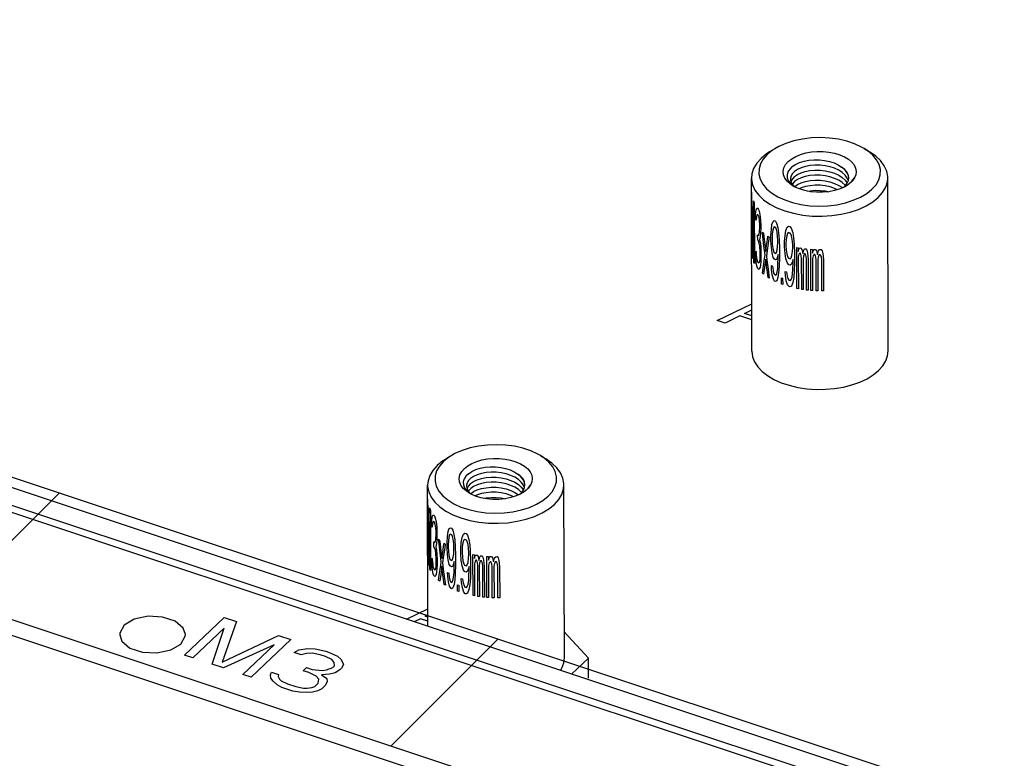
# Model space of a CAD drawing. Extents: x 0 to 1189, y 0 to 841.
# Tile 25 of 256: x 591 to 606, y 147 to 158. Entities that reach past the tile are written whole.
import ezdxf

# ---------------------------------------------------------------- set-up
doc = ezdxf.new("R2010")
doc.units = 0
doc.header["$LTSCALE"] = 65.395
doc.layers.get('0').update_dxf_attribs({"linetype": 'CONTINUOUS'})
for name, color, linetype in [('02___PRT_ALL_AXES', 7, 'CONTINUOUS'), ('03___PRT_ALL_CURVES', 7, 'CONTINUOUS'), ('03__ASM_ALL_CURVES', 7, 'CONTINUOUS')]:
    doc.layers.add(name, color=color, linetype=linetype)

msp = doc.modelspace()

# ---------------------------------------------------------------- linework, layer by layer
at = {"color": 3, "linetype": 'Continuous'}
for p, q in [((615.683, 142.777), (528.909, 171.647)), ((528.516, 171.425), (615.29, 142.555)), ((528.609, 171.493), (615.382, 142.623)), ((526.953, 170.176), (613.727, 141.306))]:
    msp.add_line(p, q, dxfattribs=at)
at = {"color": 7, "linetype": 'Continuous'}
for p, q in [((602.189, 155.756), (602.114, 155.696)), ((602.224, 155.779), (602.147, 155.732)), ((602.224, 155.779), (602.189, 155.756)), ((603.507, 155.782), (603.584, 155.735)), ((601.892, 152.868), (601.886, 155.357)), ((602.444, 155.28), (602.485, 155.244)), ((602.446, 155.342), (602.448, 155.322)), ((603.282, 155.324), (603.286, 155.36)), ((603.852, 152.872), (603.846, 155.361)), ((601.887, 155.154), (601.887, 155.148)), ((602.482, 155.244), (602.447, 155.268)), ((602.481, 155.258), (602.512, 155.229)), ((602.504, 155.232), (602.482, 155.244)), ((602.485, 155.244), (602.501, 155.234)), ((602.514, 155.227), (602.504, 155.232)), ((602.512, 155.229), (602.514, 155.227)), ((602.575, 155.2), (602.514, 155.227)), ((603.208, 155.223), (603.235, 155.246)), ((603.252, 155.246), (603.228, 155.233)), ((603.273, 155.261), (603.283, 155.268)), ((601.927, 154.998), (601.929, 154.13)), ((603.114, 154.974), (603.236, 155)), ((601.946, 154.838), (601.954, 154.9)), ((601.954, 154.9), (601.962, 154.925)), ((601.962, 154.925), (601.977, 154.925)), ((601.977, 154.925), (601.981, 154.919)), ((601.998, 154.882), (602.007, 154.835)), ((601.92, 154.15), (601.918, 154.833)), ((601.944, 154.767), (601.946, 154.838)), ((601.954, 154.752), (601.944, 154.767)), ((601.958, 154.802), (601.954, 154.752)), ((601.964, 154.83), (601.958, 154.802)), ((601.975, 154.835), (601.964, 154.83)), ((601.984, 154.824), (601.975, 154.835)), ((601.995, 154.793), (601.984, 154.824)), ((602.003, 154.748), (601.995, 154.793)), ((602.008, 154.687), (602.003, 154.748)), ((602.007, 154.835), (602.017, 154.751)), ((602.017, 154.751), (602.02, 154.675)), ((602.181, 154.688), (602.197, 154.735)), ((602.197, 154.735), (602.214, 154.745)), ((602.214, 154.745), (602.231, 154.736)), ((602.231, 154.736), (602.248, 154.71)), ((601.998, 154.55), (602.003, 154.582)), ((602.003, 154.582), (602.008, 154.651)), ((602.008, 154.651), (602.008, 154.687)), ((602.02, 154.638), (602.018, 154.567)), ((602.02, 154.675), (602.02, 154.638)), ((602.043, 154.58), (602.059, 154.566)), ((602.166, 154.531), (602.172, 154.619)), ((602.172, 154.619), (602.181, 154.688)), ((602.191, 154.609), (602.185, 154.557)), ((602.201, 154.641), (602.191, 154.609)), ((602.211, 154.654), (602.201, 154.641)), ((602.234, 154.642), (602.211, 154.654)), ((602.244, 154.619), (602.234, 154.642)), ((602.255, 154.578), (602.244, 154.619)), ((602.248, 154.71), (602.265, 154.647)), ((602.262, 154.519), (602.255, 154.578)), ((602.265, 154.647), (602.276, 154.568)), ((602.37, 154.533), (602.381, 154.603)), ((602.381, 154.603), (602.4, 154.653)), ((602.4, 154.653), (602.42, 154.665)), ((602.416, 154.574), (602.405, 154.559)), ((602.444, 154.566), (602.416, 154.574)), ((602.42, 154.665), (602.439, 154.66)), ((602.439, 154.66), (602.459, 154.636)), ((602.459, 154.636), (602.48, 154.576)), ((602.48, 154.576), (602.492, 154.499)), ((601.975, 154.539), (601.984, 154.529)), ((601.976, 154.465), (601.975, 154.539)), ((601.985, 154.455), (601.976, 154.465)), ((601.984, 154.529), (601.998, 154.55)), ((601.999, 154.42), (601.985, 154.455)), ((602.013, 154.516), (602.003, 154.471)), ((602.003, 154.471), (602.015, 154.421)), ((602.018, 154.567), (602.013, 154.516)), ((602.123, 154.52), (602.141, 154.509)), ((602.166, 154.457), (602.166, 154.531)), ((602.172, 154.361), (602.166, 154.457)), ((602.185, 154.557), (602.182, 154.503)), ((602.182, 154.503), (602.182, 154.466)), ((602.182, 154.466), (602.185, 154.409)), ((602.265, 154.462), (602.262, 154.519)), ((602.265, 154.425), (602.265, 154.462)), ((602.276, 154.568), (602.283, 154.473)), ((602.283, 154.473), (602.287, 154.342)), ((602.363, 154.443), (602.37, 154.533)), ((602.363, 154.369), (602.363, 154.443)), ((602.386, 154.473), (602.382, 154.418)), ((602.393, 154.526), (602.386, 154.473)), ((602.405, 154.559), (602.393, 154.526)), ((602.456, 154.545), (602.444, 154.566)), ((602.468, 154.505), (602.456, 154.545)), ((602.476, 154.447), (602.468, 154.505)), ((602.48, 154.391), (602.476, 154.447)), ((602.492, 154.499), (602.5, 154.405)), ((601.943, 154.308), (601.953, 154.293)), ((601.945, 154.25), (601.943, 154.308)), ((601.953, 154.293), (601.955, 154.253)), ((602.006, 154.376), (601.999, 154.42)), ((602.011, 154.297), (602.006, 154.376)), ((602.011, 154.223), (602.011, 154.297)), ((602.015, 154.421), (602.021, 154.361)), ((602.021, 154.361), (602.023, 154.285)), ((602.082, 154.253), (602.066, 154.385)), ((602.078, 154.408), (602.091, 154.302)), ((602.091, 154.302), (602.103, 154.389)), ((602.116, 154.347), (602.1, 154.241)), ((602.182, 154.281), (602.172, 154.361)), ((602.185, 154.409), (602.192, 154.35)), ((602.192, 154.35), (602.202, 154.308)), ((602.202, 154.308), (602.211, 154.284)), ((602.245, 154.287), (602.255, 154.319)), ((602.255, 154.319), (602.262, 154.371)), ((602.262, 154.371), (602.265, 154.425)), ((602.287, 154.342), (602.287, 154.213)), ((602.371, 154.274), (602.363, 154.369)), ((602.382, 154.418), (602.382, 154.381)), ((602.382, 154.381), (602.386, 154.325)), ((602.386, 154.325), (602.394, 154.267)), ((602.468, 154.246), (602.476, 154.3)), ((602.476, 154.3), (602.48, 154.354)), ((602.48, 154.354), (602.48, 154.391)), ((602.5, 154.405), (602.505, 154.275)), ((602.538, 154.36), (602.559, 154.356)), ((602.539, 153.769), (602.538, 154.36)), ((602.559, 154.356), (602.559, 154.3)), ((602.559, 154.3), (602.567, 154.336)), ((602.567, 154.336), (602.58, 154.352)), ((602.58, 154.352), (602.598, 154.349)), ((602.598, 154.349), (602.611, 154.329)), ((602.611, 154.329), (602.624, 154.271)), ((602.624, 154.271), (602.637, 154.325)), ((602.637, 154.325), (602.651, 154.342)), ((602.651, 154.342), (602.669, 154.339)), ((602.669, 154.339), (602.682, 154.319)), ((602.682, 154.319), (602.692, 154.282)), ((602.738, 154.333), (602.762, 154.331)), ((602.739, 153.742), (602.738, 154.333)), ((602.762, 154.331), (602.762, 154.276)), ((602.762, 154.276), (602.771, 154.312)), ((602.771, 154.312), (602.786, 154.33)), ((602.786, 154.33), (602.805, 154.329)), ((602.805, 154.329), (602.82, 154.31)), ((602.82, 154.31), (602.835, 154.255)), ((602.835, 154.255), (602.85, 154.31)), ((602.85, 154.31), (602.865, 154.328)), ((602.865, 154.328), (602.886, 154.328)), ((602.886, 154.328), (602.901, 154.31)), ((602.901, 154.31), (602.912, 154.273)), ((601.949, 154.188), (601.945, 154.25)), ((601.955, 154.143), (601.949, 154.188)), ((601.955, 154.253), (601.959, 154.211)), ((601.959, 154.211), (601.963, 154.187)), ((601.963, 154.187), (601.974, 154.154)), ((601.974, 154.154), (601.987, 154.138)), ((601.999, 154.143), (602.004, 154.157)), ((602.004, 154.157), (602.009, 154.189)), ((602.009, 154.189), (602.011, 154.223)), ((602.021, 154.158), (602.016, 154.107)), ((602.023, 154.211), (602.021, 154.158)), ((602.023, 154.285), (602.023, 154.211)), ((602.091, 154.192), (602.079, 154.104)), ((602.198, 154.217), (602.182, 154.281)), ((602.215, 154.19), (602.198, 154.217)), ((602.211, 154.284), (602.235, 154.273)), ((602.232, 154.182), (602.215, 154.19)), ((602.249, 154.193), (602.232, 154.182)), ((602.235, 154.273), (602.245, 154.287)), ((602.269, 154.257), (602.249, 154.193)), ((602.266, 154.111), (602.269, 154.22)), ((602.269, 154.22), (602.269, 154.257)), ((602.287, 154.213), (602.284, 154.085)), ((602.382, 154.197), (602.371, 154.274)), ((602.402, 154.135), (602.382, 154.197)), ((602.394, 154.267), (602.405, 154.227)), ((602.405, 154.227), (602.417, 154.205)), ((602.417, 154.205), (602.444, 154.197)), ((602.444, 154.197), (602.456, 154.212)), ((602.456, 154.212), (602.468, 154.246)), ((602.485, 154.187), (602.46, 154.119)), ((602.481, 154.04), (602.485, 154.15)), ((602.485, 154.15), (602.485, 154.187)), ((602.505, 154.275), (602.505, 154.145)), ((602.568, 154.262), (602.559, 154.227)), ((602.559, 154.227), (602.56, 153.765)), ((602.58, 154.278), (602.568, 154.262)), ((602.589, 154.277), (602.58, 154.278)), ((602.598, 154.257), (602.589, 154.277)), ((602.602, 154.238), (602.598, 154.257)), ((602.607, 154.2), (602.602, 154.238)), ((602.608, 153.757), (602.607, 154.2)), ((602.633, 154.233), (602.629, 154.197)), ((602.629, 154.197), (602.63, 153.753)), ((602.637, 154.251), (602.633, 154.233)), ((602.646, 154.268), (602.637, 154.251)), ((602.66, 154.267), (602.646, 154.268)), ((602.669, 154.247), (602.66, 154.267)), ((602.673, 154.228), (602.669, 154.247)), ((602.678, 154.191), (602.673, 154.228)), ((602.679, 153.747), (602.678, 154.191)), ((602.692, 154.282), (602.701, 154.188)), ((602.701, 154.188), (602.702, 153.745)), ((602.772, 154.238), (602.762, 154.202)), ((602.762, 154.202), (602.763, 153.74)), ((602.786, 154.256), (602.772, 154.238)), ((602.796, 154.256), (602.786, 154.256)), ((602.806, 154.237), (602.796, 154.256)), ((602.81, 154.218), (602.806, 154.237)), ((602.815, 154.181), (602.81, 154.218)), ((602.816, 153.738), (602.815, 154.181)), ((602.845, 154.218), (602.84, 154.181)), ((602.84, 154.181), (602.841, 153.737)), ((602.85, 154.236), (602.845, 154.218)), ((602.86, 154.254), (602.85, 154.236)), ((602.876, 154.254), (602.86, 154.254)), ((602.886, 154.236), (602.876, 154.254)), ((602.891, 154.218), (602.886, 154.236)), ((602.896, 154.181), (602.891, 154.218)), ((602.897, 153.737), (602.896, 154.181)), ((602.912, 154.273), (602.922, 154.181)), ((602.922, 154.181), (602.923, 153.738)), ((601.964, 154.094), (601.955, 154.143)), ((601.972, 154.064), (601.964, 154.094)), ((601.987, 154.138), (601.999, 154.143)), ((601.999, 154.051), (601.99, 154.043)), ((602.009, 154.078), (601.999, 154.051)), ((602.016, 154.107), (602.009, 154.078)), ((602.045, 153.989), (602.059, 154.093)), ((602.079, 154.104), (602.061, 153.975)), ((602.124, 153.929), (602.11, 154.034)), ((602.125, 154.047), (602.142, 153.917)), ((602.173, 154.102), (602.189, 154.093)), ((602.176, 154.045), (602.173, 154.102)), ((602.186, 153.966), (602.176, 154.045)), ((602.189, 154.093), (602.196, 154.034)), ((602.196, 154.034), (602.205, 153.992)), ((602.256, 154.005), (602.263, 154.057)), ((602.263, 154.057), (602.266, 154.111)), ((602.284, 154.085), (602.277, 153.996)), ((602.371, 154.016), (602.39, 154.01)), ((602.375, 153.959), (602.371, 154.016)), ((602.39, 154.01), (602.398, 153.952)), ((602.421, 154.111), (602.402, 154.135)), ((602.441, 154.106), (602.421, 154.111)), ((602.46, 154.119), (602.441, 154.106)), ((602.477, 153.986), (602.481, 154.04)), ((602.501, 154.017), (602.493, 153.926)), ((602.505, 154.145), (602.501, 154.017)), ((602.061, 153.975), (602.045, 153.989)), ((602.142, 153.917), (602.124, 153.929)), ((602.202, 153.902), (602.186, 153.966)), ((602.219, 153.875), (602.202, 153.902)), ((602.205, 153.992), (602.215, 153.969)), ((602.215, 153.969), (602.236, 153.959)), ((602.232, 153.868), (602.219, 153.875)), ((602.249, 153.879), (602.232, 153.868)), ((602.236, 153.959), (602.246, 153.973)), ((602.246, 153.973), (602.256, 154.005)), ((602.267, 153.926), (602.249, 153.879)), ((602.277, 153.996), (602.267, 153.926)), ((602.316, 153.925), (602.334, 153.918)), ((602.316, 153.832), (602.316, 153.925)), ((602.334, 153.918), (602.335, 153.825)), ((602.387, 153.881), (602.375, 153.959)), ((602.406, 153.82), (602.387, 153.881)), ((602.398, 153.952), (602.41, 153.911)), ((602.41, 153.911), (602.421, 153.889)), ((602.421, 153.889), (602.445, 153.883)), ((602.445, 153.883), (602.457, 153.898)), ((602.457, 153.898), (602.469, 153.932)), ((602.469, 153.932), (602.477, 153.986)), ((602.493, 153.926), (602.481, 153.855)), ((602.335, 153.825), (602.316, 153.832)), ((602.426, 153.796), (602.406, 153.82)), ((602.441, 153.792), (602.426, 153.796)), ((602.461, 153.805), (602.441, 153.792)), ((602.481, 153.855), (602.461, 153.805)), ((602.56, 153.765), (602.539, 153.769)), ((602.63, 153.753), (602.608, 153.757)), ((602.702, 153.745), (602.679, 153.747)), ((602.763, 153.74), (602.739, 153.742)), ((602.841, 153.737), (602.816, 153.738)), ((602.923, 153.738), (602.897, 153.737)), ((597.533, 151.344), (597.458, 151.283)), ((597.568, 151.366), (597.491, 151.319)), ((597.568, 151.366), (597.533, 151.344)), ((598.851, 151.369), (598.928, 151.323)), ((597.235, 148.915), (597.23, 150.944)), ((597.79, 150.929), (597.792, 150.91)), ((598.625, 150.911), (598.63, 150.947)), ((599.196, 148.459), (599.19, 150.948)), ((597.788, 150.868), (597.829, 150.831)), ((597.826, 150.831), (597.79, 150.855)), ((597.825, 150.845), (597.855, 150.816)), ((597.848, 150.819), (597.826, 150.831)), ((597.829, 150.831), (597.845, 150.821)), ((597.858, 150.814), (597.848, 150.819)), ((597.855, 150.816), (597.858, 150.814)), ((597.919, 150.787), (597.858, 150.814)), ((598.552, 150.811), (598.579, 150.833)), ((598.595, 150.833), (598.572, 150.82)), ((598.617, 150.848), (598.627, 150.855)), ((597.231, 150.742), (597.231, 150.735)), ((597.271, 150.585), (597.273, 149.717)), ((597.29, 150.425), (597.297, 150.487)), ((597.297, 150.487), (597.306, 150.513)), ((597.306, 150.513), (597.321, 150.512)), ((597.321, 150.512), (597.325, 150.506)), ((597.341, 150.47), (597.351, 150.422)), ((598.457, 150.561), (598.58, 150.588)), ((597.264, 149.737), (597.262, 150.42)), ((597.288, 150.354), (597.29, 150.425)), ((597.298, 150.339), (597.288, 150.354)), ((597.302, 150.389), (597.298, 150.339)), ((597.308, 150.417), (597.302, 150.389)), ((597.319, 150.422), (597.308, 150.417)), ((597.328, 150.411), (597.319, 150.422)), ((597.339, 150.38), (597.328, 150.411)), ((597.347, 150.335), (597.339, 150.38)), ((597.351, 150.275), (597.347, 150.335)), ((597.351, 150.422), (597.361, 150.339)), ((597.361, 150.339), (597.364, 150.262)), ((597.541, 150.322), (597.558, 150.332)), ((597.558, 150.332), (597.574, 150.324)), ((597.347, 150.169), (597.352, 150.238)), ((597.352, 150.238), (597.351, 150.275)), ((597.364, 150.225), (597.362, 150.154)), ((597.364, 150.262), (597.364, 150.225)), ((597.51, 150.118), (597.516, 150.207)), ((597.516, 150.207), (597.525, 150.275)), ((597.525, 150.275), (597.541, 150.322)), ((597.535, 150.196), (597.529, 150.144)), ((597.545, 150.228), (597.535, 150.196)), ((597.555, 150.241), (597.545, 150.228)), ((597.578, 150.23), (597.555, 150.241)), ((597.574, 150.324), (597.591, 150.297)), ((597.588, 150.206), (597.578, 150.23)), ((597.599, 150.165), (597.588, 150.206)), ((597.591, 150.297), (597.609, 150.234)), ((597.609, 150.234), (597.62, 150.156)), ((597.714, 150.12), (597.725, 150.19)), ((597.725, 150.19), (597.744, 150.24)), ((597.744, 150.24), (597.764, 150.253)), ((597.764, 150.253), (597.783, 150.247)), ((597.783, 150.247), (597.803, 150.223)), ((597.803, 150.223), (597.824, 150.163)), ((597.319, 150.127), (597.328, 150.116)), ((597.319, 150.053), (597.319, 150.127)), ((597.328, 150.042), (597.319, 150.053)), ((597.328, 150.116), (597.342, 150.137)), ((597.342, 150.137), (597.347, 150.169)), ((597.357, 150.103), (597.347, 150.058)), ((597.347, 150.058), (597.359, 150.009)), ((597.362, 150.154), (597.357, 150.103)), ((597.387, 150.167), (597.403, 150.154)), ((597.466, 150.107), (597.485, 150.096)), ((597.51, 150.044), (597.51, 150.118)), ((597.516, 149.948), (597.51, 150.044)), ((597.529, 150.144), (597.526, 150.09)), ((597.526, 150.09), (597.526, 150.053)), ((597.526, 150.053), (597.529, 149.996)), ((597.606, 150.106), (597.599, 150.165)), ((597.609, 150.049), (597.606, 150.106)), ((597.609, 150.012), (597.609, 150.049)), ((597.62, 150.156), (597.627, 150.06)), ((597.627, 150.06), (597.631, 149.93)), ((597.707, 150.03), (597.714, 150.12)), ((597.729, 150.06), (597.726, 150.006)), ((597.737, 150.113), (597.729, 150.06)), ((597.748, 150.146), (597.737, 150.113)), ((597.76, 150.161), (597.748, 150.146)), ((597.788, 150.154), (597.76, 150.161)), ((597.799, 150.132), (597.788, 150.154)), ((597.812, 150.092), (597.799, 150.132)), ((597.82, 150.035), (597.812, 150.092)), ((597.824, 150.163), (597.836, 150.086)), ((597.836, 150.086), (597.844, 149.992)), ((597.342, 150.008), (597.328, 150.042)), ((597.35, 149.963), (597.342, 150.008)), ((597.355, 149.884), (597.35, 149.963)), ((597.359, 150.009), (597.365, 149.948)), ((597.365, 149.948), (597.367, 149.872)), ((597.426, 149.84), (597.41, 149.972)), ((597.422, 149.996), (597.435, 149.89)), ((597.435, 149.89), (597.447, 149.976)), ((597.46, 149.934), (597.443, 149.828)), ((597.526, 149.869), (597.516, 149.948)), ((597.529, 149.996), (597.536, 149.937)), ((597.536, 149.937), (597.545, 149.895)), ((597.589, 149.874), (597.599, 149.906)), ((597.599, 149.906), (597.606, 149.958)), ((597.606, 149.958), (597.609, 150.012)), ((597.631, 149.93), (597.631, 149.8)), ((597.707, 149.956), (597.707, 150.03)), ((597.715, 149.862), (597.707, 149.956)), ((597.726, 150.006), (597.726, 149.969)), ((597.726, 149.969), (597.73, 149.912)), ((597.73, 149.912), (597.738, 149.854)), ((597.824, 149.978), (597.82, 150.035)), ((597.82, 149.887), (597.824, 149.941)), ((597.824, 149.941), (597.824, 149.978)), ((597.844, 149.992), (597.849, 149.862)), ((597.882, 149.947), (597.903, 149.943)), ((597.883, 149.356), (597.882, 149.947)), ((597.903, 149.943), (597.903, 149.888)), ((597.903, 149.888), (597.911, 149.923)), ((597.911, 149.923), (597.924, 149.939)), ((597.924, 149.939), (597.942, 149.936)), ((597.942, 149.936), (597.955, 149.916)), ((597.955, 149.916), (597.968, 149.859)), ((597.968, 149.859), (597.981, 149.912)), ((597.981, 149.912), (597.995, 149.929)), ((597.995, 149.929), (598.013, 149.927)), ((598.013, 149.927), (598.026, 149.907)), ((598.026, 149.907), (598.036, 149.869)), ((598.082, 149.92), (598.106, 149.919)), ((598.083, 149.329), (598.082, 149.92)), ((598.106, 149.919), (598.106, 149.863)), ((598.115, 149.9), (598.13, 149.917)), ((598.13, 149.917), (598.149, 149.917)), ((598.149, 149.917), (598.164, 149.898)), ((598.194, 149.897), (598.209, 149.915)), ((598.209, 149.915), (598.23, 149.916)), ((598.23, 149.916), (598.245, 149.897)), ((597.287, 149.895), (597.297, 149.88)), ((597.289, 149.837), (597.287, 149.895)), ((597.293, 149.776), (597.289, 149.837)), ((597.299, 149.73), (597.293, 149.776)), ((597.297, 149.88), (597.299, 149.841)), ((597.299, 149.841), (597.303, 149.798)), ((597.303, 149.798), (597.307, 149.774)), ((597.307, 149.774), (597.318, 149.741)), ((597.348, 149.744), (597.353, 149.776)), ((597.353, 149.776), (597.355, 149.81)), ((597.355, 149.81), (597.355, 149.884)), ((597.367, 149.798), (597.365, 149.745)), ((597.367, 149.872), (597.367, 149.798)), ((597.443, 149.828), (597.46, 149.699)), ((597.542, 149.805), (597.526, 149.869)), ((597.559, 149.778), (597.542, 149.805)), ((597.545, 149.895), (597.555, 149.872)), ((597.555, 149.872), (597.579, 149.86)), ((597.576, 149.769), (597.559, 149.778)), ((597.593, 149.78), (597.576, 149.769)), ((597.579, 149.86), (597.589, 149.874)), ((597.613, 149.845), (597.593, 149.78)), ((597.61, 149.698), (597.613, 149.808)), ((597.613, 149.808), (597.613, 149.845)), ((597.631, 149.8), (597.628, 149.672)), ((597.726, 149.784), (597.715, 149.862)), ((597.746, 149.723), (597.726, 149.784)), ((597.738, 149.854), (597.749, 149.814)), ((597.749, 149.814), (597.761, 149.792)), ((597.761, 149.792), (597.788, 149.784)), ((597.788, 149.784), (597.8, 149.8)), ((597.8, 149.8), (597.812, 149.833)), ((597.828, 149.774), (597.804, 149.706)), ((597.812, 149.833), (597.82, 149.887)), ((597.829, 149.737), (597.828, 149.774)), ((597.849, 149.862), (597.849, 149.732)), ((597.912, 149.849), (597.903, 149.814)), ((597.903, 149.814), (597.904, 149.352)), ((597.924, 149.865), (597.912, 149.849)), ((597.933, 149.864), (597.924, 149.865)), ((597.942, 149.844), (597.933, 149.864)), ((597.946, 149.825), (597.942, 149.844)), ((597.951, 149.787), (597.946, 149.825)), ((597.952, 149.344), (597.951, 149.787)), ((597.977, 149.82), (597.973, 149.784)), ((597.973, 149.784), (597.974, 149.341)), ((597.981, 149.838), (597.977, 149.82)), ((597.99, 149.855), (597.981, 149.838)), ((598.004, 149.854), (597.99, 149.855)), ((598.013, 149.834), (598.004, 149.854)), ((598.017, 149.815), (598.013, 149.834)), ((598.022, 149.778), (598.017, 149.815)), ((598.023, 149.334), (598.022, 149.778)), ((598.036, 149.869), (598.045, 149.775)), ((598.045, 149.775), (598.046, 149.332)), ((598.106, 149.863), (598.115, 149.9)), ((598.115, 149.826), (598.106, 149.789)), ((598.106, 149.789), (598.107, 149.327)), ((598.13, 149.843), (598.115, 149.826)), ((598.14, 149.843), (598.13, 149.843)), ((598.149, 149.824), (598.14, 149.843)), ((598.154, 149.806), (598.149, 149.824)), ((598.159, 149.768), (598.154, 149.806)), ((598.16, 149.325), (598.159, 149.768)), ((598.164, 149.898), (598.179, 149.842)), ((598.179, 149.842), (598.194, 149.897)), ((598.189, 149.805), (598.184, 149.768)), ((598.184, 149.768), (598.185, 149.325)), ((598.194, 149.823), (598.189, 149.805)), ((598.204, 149.842), (598.194, 149.823)), ((598.219, 149.842), (598.204, 149.842)), ((598.23, 149.823), (598.219, 149.842)), ((598.235, 149.805), (598.23, 149.823)), ((598.24, 149.768), (598.235, 149.805)), ((598.241, 149.325), (598.24, 149.768)), ((598.245, 149.897), (598.256, 149.861)), ((598.256, 149.861), (598.266, 149.769)), ((598.266, 149.769), (598.267, 149.325)), ((597.307, 149.681), (597.299, 149.73)), ((597.316, 149.652), (597.307, 149.681)), ((597.318, 149.741), (597.331, 149.725)), ((597.331, 149.725), (597.343, 149.731)), ((597.343, 149.638), (597.334, 149.63)), ((597.343, 149.731), (597.348, 149.744)), ((597.353, 149.665), (597.343, 149.638)), ((597.36, 149.695), (597.353, 149.665)), ((597.365, 149.745), (597.36, 149.695)), ((597.389, 149.576), (597.403, 149.68)), ((597.468, 149.516), (597.454, 149.622)), ((597.517, 149.689), (597.533, 149.68)), ((597.52, 149.632), (597.517, 149.689)), ((597.53, 149.553), (597.52, 149.632)), ((597.533, 149.68), (597.539, 149.622)), ((597.539, 149.622), (597.549, 149.579)), ((597.6, 149.592), (597.607, 149.644)), ((597.607, 149.644), (597.61, 149.698)), ((597.628, 149.672), (597.621, 149.583)), ((597.765, 149.698), (597.746, 149.723)), ((597.785, 149.693), (597.765, 149.698)), ((597.804, 149.706), (597.785, 149.693)), ((597.821, 149.573), (597.825, 149.627)), ((597.825, 149.627), (597.829, 149.737)), ((597.849, 149.732), (597.845, 149.604)), ((597.405, 149.562), (597.389, 149.576)), ((597.486, 149.505), (597.468, 149.516)), ((597.546, 149.489), (597.53, 149.553)), ((597.563, 149.462), (597.546, 149.489)), ((597.549, 149.579), (597.559, 149.556)), ((597.559, 149.556), (597.579, 149.546)), ((597.579, 149.546), (597.59, 149.56)), ((597.59, 149.56), (597.6, 149.592)), ((597.61, 149.514), (597.593, 149.466)), ((597.621, 149.583), (597.61, 149.514)), ((597.66, 149.512), (597.678, 149.505)), ((597.66, 149.419), (597.66, 149.512)), ((597.678, 149.505), (597.679, 149.413)), ((597.715, 149.603), (597.734, 149.597)), ((597.719, 149.546), (597.715, 149.603)), ((597.731, 149.469), (597.719, 149.546)), ((597.734, 149.597), (597.742, 149.539)), ((597.742, 149.539), (597.754, 149.499)), ((597.754, 149.499), (597.765, 149.477)), ((597.789, 149.47), (597.801, 149.486)), ((597.801, 149.486), (597.813, 149.519)), ((597.813, 149.519), (597.821, 149.573)), ((597.837, 149.514), (597.825, 149.443)), ((597.845, 149.604), (597.837, 149.514)), ((597.576, 149.455), (597.563, 149.462)), ((597.593, 149.466), (597.576, 149.455)), ((597.679, 149.413), (597.66, 149.419)), ((597.75, 149.407), (597.731, 149.469)), ((597.77, 149.383), (597.75, 149.407)), ((597.765, 149.477), (597.789, 149.47)), ((597.785, 149.379), (597.77, 149.383)), ((597.805, 149.392), (597.785, 149.379)), ((597.825, 149.443), (597.805, 149.392)), ((597.904, 149.352), (597.883, 149.356)), ((597.974, 149.341), (597.952, 149.344)), ((598.046, 149.332), (598.023, 149.334)), ((598.107, 149.327), (598.083, 149.329)), ((598.185, 149.325), (598.16, 149.325)), ((598.267, 149.325), (598.241, 149.325)), ((599.543, 148.457), (599.195, 148.836)), ((599.301, 148.227), (599.543, 148.457)), ((599.544, 148.167), (599.543, 148.457))]:
    msp.add_line(p, q, dxfattribs=at)
for points in [[(603.507, 155.782), (603.469, 155.803), (603.368, 155.85), (603.256, 155.887), (603.135, 155.915), (603.008, 155.932), (602.877, 155.938), (602.747, 155.933), (602.619, 155.917), (602.497, 155.891), (602.382, 155.855), (602.279, 155.81), (602.224, 155.779)], [(602.147, 155.732), (602.104, 155.704), (602.024, 155.639)], [(602.415, 155.596), (602.464, 155.635), (602.523, 155.669), (602.592, 155.697), (602.668, 155.719), (602.748, 155.733), (602.832, 155.74), (602.917, 155.74), (603, 155.731), (603.08, 155.716), (603.155, 155.693), (603.222, 155.664), (603.279, 155.629), (603.326, 155.589), (603.361, 155.546), (603.383, 155.5), (603.391, 155.452), (603.386, 155.405), (603.367, 155.358)], [(603.629, 155.688), (603.557, 155.749), (603.507, 155.782)], [(603.846, 155.361), (603.846, 155.38), (603.831, 155.458), (603.796, 155.534), (603.743, 155.607), (603.672, 155.674), (603.584, 155.735)], [(602.024, 155.639), (601.961, 155.569), (601.917, 155.494), (601.892, 155.417), (601.886, 155.357)], [(602.114, 155.696), (602.056, 155.63), (602.016, 155.56), (601.995, 155.488), (601.993, 155.414), (602.011, 155.341), (602.048, 155.271), (602.103, 155.204), (602.175, 155.143), (602.263, 155.089), (602.364, 155.042)], [(602.447, 155.268), (602.4, 155.31), (602.366, 155.356), (602.346, 155.404), (602.341, 155.454), (602.352, 155.503), (602.376, 155.551), (602.415, 155.596)], [(602.473, 155.521), (602.521, 155.553), (602.578, 155.579), (602.643, 155.599), (602.713, 155.613), (602.787, 155.62), (602.862, 155.619), (602.937, 155.611), (603.007, 155.596), (603.073, 155.575), (603.132, 155.548), (603.182, 155.515)], [(603.618, 155.196), (603.677, 155.262), (603.717, 155.332), (603.738, 155.404), (603.74, 155.478), (603.722, 155.551), (603.685, 155.621), (603.629, 155.688)], [(602.473, 155.521), (602.436, 155.485), (602.411, 155.445), (602.399, 155.404), (602.4, 155.362), (602.415, 155.32), (602.444, 155.28)], [(602.505, 155.45), (602.476, 155.421), (602.457, 155.389), (602.447, 155.355), (602.446, 155.342)], [(603.279, 155.318), (603.263, 155.356), (603.233, 155.398), (603.192, 155.436), (603.142, 155.469), (603.082, 155.497), (603.016, 155.519), (602.946, 155.534), (602.873, 155.542), (602.799, 155.543), (602.728, 155.537), (602.662, 155.524), (602.601, 155.505), (602.548, 155.48), (602.505, 155.45)], [(602.506, 155.378), (602.548, 155.407), (602.6, 155.432), (602.66, 155.451), (602.726, 155.464), (602.798, 155.471), (602.872, 155.47), (602.945, 155.462), (603.015, 155.447), (603.081, 155.425), (603.14, 155.397), (603.191, 155.364), (603.233, 155.326), (603.263, 155.284), (603.264, 155.283)], [(603.285, 155.351), (603.279, 155.393), (603.258, 155.437), (603.226, 155.478), (603.182, 155.515)], [(603.286, 155.36), (603.286, 155.365), (603.278, 155.406), (603.258, 155.445), (603.225, 155.482), (603.182, 155.515)], [(601.886, 155.357), (601.887, 155.338), (601.902, 155.26), (601.936, 155.184), (601.99, 155.111), (602.061, 155.044), (602.149, 154.983), (602.251, 154.929), (602.366, 154.885)], [(602.448, 155.322), (602.459, 155.29), (602.481, 155.258)], [(602.506, 155.378), (602.474, 155.344), (602.454, 155.309), (602.453, 155.307)], [(602.506, 155.306), (602.474, 155.272), (602.473, 155.27)], [(603.237, 155.248), (603.233, 155.254), (603.191, 155.292), (603.14, 155.325), (603.081, 155.353), (603.015, 155.374), (602.945, 155.389), (602.872, 155.397), (602.798, 155.398), (602.727, 155.392), (602.66, 155.379), (602.6, 155.36), (602.548, 155.335), (602.506, 155.306)], [(602.506, 155.233), (602.549, 155.263), (602.602, 155.288), (602.662, 155.307), (602.729, 155.32), (602.8, 155.326), (602.873, 155.325), (602.945, 155.317), (603.015, 155.302), (603.082, 155.28), (603.142, 155.252), (603.193, 155.219), (603.194, 155.217)], [(603.235, 155.246), (603.264, 155.284), (603.282, 155.324)], [(603.367, 155.358), (603.329, 155.31), (603.28, 155.266), (603.251, 155.247)], [(603.367, 155.358), (603.334, 155.312), (603.287, 155.27), (603.252, 155.246)], [(603.283, 155.268), (603.331, 155.311), (603.367, 155.358)], [(603.709, 155.079), (603.772, 155.149), (603.816, 155.224), (603.841, 155.301), (603.846, 155.361)], [(601.887, 155.148), (601.888, 154.99), (601.889, 154.827), (601.891, 154.659), (601.894, 154.486), (601.897, 154.307)], [(603.121, 155.189), (603.082, 155.208), (603.016, 155.23), (602.946, 155.245), (602.873, 155.253), (602.8, 155.254), (602.729, 155.247), (602.663, 155.235), (602.602, 155.215), (602.572, 155.201)], [(602.736, 155.16), (602.652, 155.176), (602.575, 155.2)], [(602.693, 155.168), (602.729, 155.175), (602.8, 155.181), (602.872, 155.18), (602.945, 155.172), (603, 155.161)], [(603.082, 155.177), (602.998, 155.16), (602.911, 155.152), (602.823, 155.152), (602.736, 155.16)], [(603.228, 155.233), (603.159, 155.201), (603.082, 155.177)], [(603.236, 155), (603.35, 155.037), (603.453, 155.082), (603.543, 155.135), (603.618, 155.196)], [(601.897, 154.307), (601.899, 154.444), (601.902, 154.585), (601.906, 154.729), (601.909, 154.877), (601.913, 155.028)], [(601.913, 155.028), (601.915, 155.024), (601.917, 155.019), (601.92, 155.013), (601.922, 155.009), (601.924, 155.004), (601.927, 154.998)], [(602.364, 155.042), (602.477, 155.005), (602.598, 154.977), (602.725, 154.96), (602.855, 154.954), (602.986, 154.959), (603.114, 154.974)], [(603.175, 154.836), (603.304, 154.867), (603.425, 154.907), (603.534, 154.956), (603.629, 155.014), (603.709, 155.079)], [(601.894, 154.231), (601.892, 154.371), (601.89, 154.507), (601.889, 154.639), (601.888, 154.768), (601.887, 154.893)], [(601.981, 154.919), (601.984, 154.912), (601.988, 154.904), (601.991, 154.897), (601.994, 154.89), (601.998, 154.882)], [(602.366, 154.885), (602.491, 154.85), (602.623, 154.825), (602.761, 154.811), (602.901, 154.808), (603.04, 154.817), (603.175, 154.836)], [(601.918, 154.833), (601.914, 154.701), (601.91, 154.571), (601.907, 154.444), (601.904, 154.321), (601.901, 154.199)], [(602.066, 154.385), (602.051, 154.515), (602.043, 154.58)], [(602.059, 154.566), (602.066, 154.514), (602.078, 154.408)], [(602.103, 154.389), (602.116, 154.476), (602.123, 154.52)], [(602.141, 154.509), (602.132, 154.454), (602.116, 154.347)], [(601.901, 154.199), (601.9, 154.203), (601.899, 154.209), (601.897, 154.215), (601.896, 154.22), (601.895, 154.224), (601.894, 154.231)], [(601.929, 154.13), (601.928, 154.132), (601.926, 154.135), (601.925, 154.139), (601.923, 154.143), (601.922, 154.145), (601.92, 154.15)], [(602.059, 154.093), (602.074, 154.2), (602.082, 154.253)], [(602.11, 154.034), (602.097, 154.139), (602.091, 154.192)], [(602.1, 154.241), (602.108, 154.176), (602.125, 154.047)], [(601.99, 154.043), (601.987, 154.046), (601.984, 154.05), (601.981, 154.053), (601.978, 154.057), (601.975, 154.06), (601.972, 154.064)], [(601.892, 152.868), (601.902, 152.788), (601.931, 152.715), (601.977, 152.644), (602.04, 152.578), (602.118, 152.517), (602.21, 152.463), (602.315, 152.416), (602.43, 152.378)], [(603.714, 152.59), (603.775, 152.657), (603.818, 152.728), (603.844, 152.802), (603.852, 152.872)], [(603.209, 152.353), (603.331, 152.384), (603.445, 152.424), (603.548, 152.472)], [(603.548, 152.472), (603.638, 152.528), (603.714, 152.59)], [(602.43, 152.378), (602.553, 152.348), (602.682, 152.329), (602.815, 152.32), (602.949, 152.321), (603.081, 152.332), (603.209, 152.353)], [(598.851, 151.369), (598.813, 151.39), (598.712, 151.437), (598.6, 151.474), (598.479, 151.502), (598.351, 151.519), (598.221, 151.525), (598.091, 151.52), (597.963, 151.505), (597.84, 151.479), (597.726, 151.442), (597.623, 151.397), (597.568, 151.366)], [(597.491, 151.319), (597.448, 151.291), (597.368, 151.227)], [(597.759, 151.183), (597.808, 151.222), (597.867, 151.256), (597.936, 151.284), (598.011, 151.306), (598.092, 151.321), (598.176, 151.328), (598.261, 151.327), (598.344, 151.319), (598.424, 151.303), (598.499, 151.28), (598.565, 151.251), (598.623, 151.216), (598.67, 151.176), (598.705, 151.133), (598.727, 151.087), (598.735, 151.04), (598.73, 150.992), (598.711, 150.945)], [(598.973, 151.275), (598.901, 151.336), (598.851, 151.369)], [(599.19, 150.948), (599.19, 150.967), (599.175, 151.045), (599.14, 151.121), (599.087, 151.194), (599.016, 151.261), (598.928, 151.323)], [(597.368, 151.227), (597.305, 151.156), (597.261, 151.082), (597.236, 151.004), (597.23, 150.944)], [(597.458, 151.283), (597.4, 151.217), (597.36, 151.147), (597.338, 151.075), (597.337, 151.001), (597.355, 150.928), (597.392, 150.858), (597.447, 150.791), (597.519, 150.73), (597.607, 150.676), (597.708, 150.629)], [(597.79, 150.855), (597.743, 150.897), (597.71, 150.943), (597.69, 150.992), (597.685, 151.041), (597.695, 151.091), (597.72, 151.138), (597.759, 151.183)], [(597.817, 151.108), (597.864, 151.14), (597.922, 151.166), (597.987, 151.187), (598.056, 151.2), (598.13, 151.207), (598.206, 151.206), (598.281, 151.198), (598.351, 151.184), (598.417, 151.162), (598.476, 151.135), (598.526, 151.103)], [(598.962, 150.783), (599.021, 150.849), (599.061, 150.919), (599.082, 150.991), (599.083, 151.065), (599.066, 151.138), (599.029, 151.208), (598.973, 151.275)], [(597.817, 151.108), (597.779, 151.072), (597.754, 151.033), (597.742, 150.991), (597.744, 150.949), (597.759, 150.907), (597.788, 150.868)], [(597.849, 151.037), (597.82, 151.008), (597.801, 150.976), (597.791, 150.943), (597.79, 150.929)], [(598.623, 150.905), (598.607, 150.943), (598.577, 150.985), (598.536, 151.023), (598.485, 151.056), (598.426, 151.084), (598.36, 151.106), (598.29, 151.121), (598.217, 151.129), (598.143, 151.13), (598.072, 151.124), (598.006, 151.111), (597.945, 151.092), (597.892, 151.067), (597.849, 151.037)], [(597.849, 150.965), (597.892, 150.994), (597.944, 151.019), (598.004, 151.038), (598.07, 151.051), (598.142, 151.058), (598.216, 151.057), (598.289, 151.049), (598.359, 151.034), (598.425, 151.012), (598.484, 150.984), (598.535, 150.951), (598.577, 150.913), (598.607, 150.871), (598.608, 150.87)], [(598.629, 150.938), (598.623, 150.98), (598.602, 151.024), (598.57, 151.065), (598.526, 151.103)], [(598.63, 150.947), (598.63, 150.952), (598.622, 150.993), (598.602, 151.033), (598.569, 151.069), (598.526, 151.103)], [(597.23, 150.944), (597.231, 150.926), (597.246, 150.847), (597.28, 150.771), (597.334, 150.699), (597.405, 150.631), (597.493, 150.57), (597.595, 150.517), (597.71, 150.472)], [(597.792, 150.91), (597.803, 150.877), (597.825, 150.845)], [(597.849, 150.965), (597.817, 150.932), (597.798, 150.896), (597.797, 150.894)], [(597.85, 150.893), (597.818, 150.86), (597.816, 150.857)], [(598.581, 150.836), (598.577, 150.841), (598.535, 150.879), (598.484, 150.912), (598.425, 150.94), (598.359, 150.962), (598.289, 150.977), (598.216, 150.985), (598.142, 150.985), (598.071, 150.979), (598.004, 150.966), (597.944, 150.947), (597.892, 150.922), (597.85, 150.893)], [(597.85, 150.82), (597.892, 150.85), (597.945, 150.875), (598.006, 150.894), (598.073, 150.907), (598.144, 150.913), (598.217, 150.912), (598.289, 150.904), (598.359, 150.889), (598.426, 150.867), (598.486, 150.839), (598.536, 150.806), (598.538, 150.804)], [(598.579, 150.833), (598.608, 150.871), (598.625, 150.911)], [(598.711, 150.945), (598.678, 150.899), (598.631, 150.857), (598.595, 150.833)], [(598.711, 150.945), (598.673, 150.897), (598.624, 150.854), (598.595, 150.834)], [(598.627, 150.855), (598.675, 150.898), (598.711, 150.945)], [(599.053, 150.666), (599.115, 150.736), (599.16, 150.811), (599.185, 150.888), (599.19, 150.948)], [(598.465, 150.777), (598.426, 150.795), (598.36, 150.817), (598.289, 150.832), (598.217, 150.84), (598.144, 150.841), (598.073, 150.835), (598.007, 150.822), (597.946, 150.802), (597.916, 150.788)], [(598.08, 150.747), (597.996, 150.763), (597.919, 150.787)], [(598.037, 150.755), (598.073, 150.762), (598.144, 150.768), (598.216, 150.768), (598.289, 150.76), (598.344, 150.748)], [(598.426, 150.764), (598.342, 150.748), (598.255, 150.739), (598.167, 150.739), (598.08, 150.747)], [(598.572, 150.82), (598.503, 150.789), (598.426, 150.764)], [(598.58, 150.588), (598.694, 150.624), (598.797, 150.669), (598.887, 150.722), (598.962, 150.783)], [(597.231, 150.735), (597.232, 150.577), (597.233, 150.414), (597.235, 150.246), (597.238, 150.073), (597.241, 149.895)], [(597.241, 149.895), (597.243, 150.031), (597.246, 150.172), (597.249, 150.316), (597.253, 150.464), (597.257, 150.615)], [(597.257, 150.615), (597.259, 150.612), (597.261, 150.606), (597.264, 150.6), (597.266, 150.597), (597.268, 150.591), (597.271, 150.585)], [(597.708, 150.629), (597.821, 150.592), (597.942, 150.564), (598.069, 150.547), (598.199, 150.541), (598.33, 150.546), (598.457, 150.561)], [(598.519, 150.424), (598.648, 150.454), (598.769, 150.494), (598.878, 150.544), (598.973, 150.601), (599.053, 150.666)], [(597.238, 149.818), (597.236, 149.958), (597.234, 150.094), (597.233, 150.226), (597.232, 150.355), (597.231, 150.48)], [(597.325, 150.506), (597.328, 150.499), (597.332, 150.492), (597.335, 150.484), (597.338, 150.477), (597.341, 150.47)], [(597.71, 150.472), (597.835, 150.437), (597.967, 150.412), (598.105, 150.398), (598.245, 150.396), (598.384, 150.404), (598.519, 150.424)], [(597.262, 150.42), (597.258, 150.288), (597.254, 150.158), (597.251, 150.032), (597.248, 149.908), (597.245, 149.787)], [(597.41, 149.972), (597.395, 150.102), (597.387, 150.167)], [(597.403, 150.154), (597.409, 150.101), (597.422, 149.996)], [(597.447, 149.976), (597.46, 150.063), (597.466, 150.107)], [(597.485, 150.096), (597.476, 150.042), (597.46, 149.934)], [(597.245, 149.787), (597.244, 149.79), (597.242, 149.796), (597.241, 149.802), (597.24, 149.808), (597.239, 149.811), (597.238, 149.818)], [(597.403, 149.68), (597.418, 149.787), (597.426, 149.84)], [(597.435, 149.779), (597.429, 149.735), (597.423, 149.691), (597.405, 149.562)], [(597.454, 149.622), (597.441, 149.727), (597.435, 149.779)], [(597.273, 149.717), (597.272, 149.719), (597.27, 149.723), (597.268, 149.726), (597.267, 149.73), (597.266, 149.732), (597.264, 149.737)], [(597.334, 149.63), (597.331, 149.634), (597.328, 149.637), (597.325, 149.641), (597.322, 149.644), (597.319, 149.648), (597.316, 149.652)], [(597.46, 149.699), (597.469, 149.635), (597.486, 149.505)], [(599.141, 148.281), (599.162, 148.315), (599.188, 148.389), (599.196, 148.459)]]:
    msp.add_lwpolyline(points, dxfattribs=at)
at = {"layer": '02___PRT_ALL_AXES', "color": 3, "linetype": 'Continuous'}
msp.add_line((592.949, 148.602), (593.133, 148.541), dxfattribs=at)
for points in [[(593.748, 148.795), (593.717, 148.89), (593.603, 148.987), (593.419, 149.048), (593.214, 149.058), (593.014, 149.015), (592.87, 148.93)], [(592.87, 148.93), (592.805, 148.817), (592.804, 148.794)], [(592.804, 148.794), (592.835, 148.699), (592.949, 148.602)], [(593.682, 148.659), (593.747, 148.771), (593.748, 148.795)], [(593.133, 148.541), (593.338, 148.531), (593.538, 148.574), (593.682, 148.659)]]:
    msp.add_lwpolyline(points, dxfattribs=at)
at = {"layer": '03___PRT_ALL_CURVES', "color": 4, "linetype": 'Continuous'}
for p, q in [((601.395, 153.308), (601.89, 153.549)), ((601.784, 153.412), (601.89, 153.464)), ((601.508, 153.27), (601.395, 153.308)), ((601.72, 153.375), (601.508, 153.27)), ((601.891, 153.318), (601.72, 153.375)), ((601.891, 153.376), (601.784, 153.412)), ((596.927, 149.017), (597.234, 149.167)), ((597.194, 149.061), (597.234, 149.081)), ((597.234, 149.047), (597.194, 149.061)), ((597.129, 149.024), (597.039, 148.98)), ((597.235, 148.989), (597.129, 149.024))]:
    msp.add_line(p, q, dxfattribs=at)
at = {"layer": '03__ASM_ALL_CURVES', "color": 4, "linetype": 'Continuous'}
for p, q in [((615.682, 142.927), (528.909, 171.797)), ((527.312, 170.283), (614.085, 141.413)), ((593.735, 148.502), (594.305, 149.043)), ((594.485, 148.983), (594.276, 148.4)), ((594.305, 149.043), (594.485, 148.983)), ((594.304, 148.888), (593.855, 148.462)), ((594.135, 148.369), (594.304, 148.888)), ((594.276, 148.4), (595.085, 148.783)), ((595.085, 148.783), (595.265, 148.723)), ((595.024, 148.648), (594.295, 148.316)), ((594.575, 148.223), (595.024, 148.648)), ((595.265, 148.723), (594.695, 148.183)), ((593.855, 148.462), (593.735, 148.502)), ((595.312, 148.537), (595.38, 148.576)), ((595.412, 148.504), (595.312, 148.537)), ((595.38, 148.576), (595.509, 148.596)), ((595.488, 148.525), (595.412, 148.504)), ((595.572, 148.528), (595.488, 148.525)), ((595.509, 148.596), (595.613, 148.592)), ((595.684, 148.506), (595.572, 148.528)), ((595.613, 148.592), (595.765, 148.557)), ((595.764, 148.48), (595.684, 148.506)), ((595.765, 148.557), (595.805, 148.544)), ((595.805, 148.544), (595.933, 148.486)), ((594.295, 148.316), (594.135, 148.369)), ((595.852, 148.435), (595.764, 148.48)), ((595.888, 148.392), (595.852, 148.435)), ((595.891, 148.344), (595.888, 148.392)), ((595.933, 148.486), (595.989, 148.436)), ((595.989, 148.436), (596.02, 148.364)), ((596.02, 148.364), (595.991, 148.311)), ((594.695, 148.183), (594.575, 148.223)), ((594.972, 148.215), (594.988, 148.256)), ((594.975, 148.167), (594.972, 148.215)), ((594.988, 148.256), (595.088, 148.223)), ((595.088, 148.223), (595.084, 148.193)), ((595.442, 148.276), (595.49, 148.322)), ((595.522, 148.25), (595.442, 148.276)), ((595.49, 148.322), (595.57, 148.296)), ((595.629, 148.198), (595.522, 148.25)), ((595.57, 148.296), (595.714, 148.279)), ((595.822, 148.227), (595.706, 148.219)), ((595.706, 148.219), (595.782, 148.163)), ((595.714, 148.279), (595.779, 148.288)), ((595.779, 148.288), (595.867, 148.321)), ((595.899, 148.248), (595.822, 148.227)), ((595.867, 148.321), (595.891, 148.344)), ((595.967, 148.288), (595.899, 148.248)), ((595.991, 148.311), (595.967, 148.288)), ((595.011, 148.124), (594.975, 148.167)), ((595.067, 148.075), (595.011, 148.124)), ((595.135, 148.036), (595.067, 148.075)), ((595.084, 148.193), (595.1, 148.157)), ((595.1, 148.157), (595.127, 148.132)), ((595.127, 148.132), (595.215, 148.087)), ((595.215, 148.087), (595.335, 148.047)), ((595.608, 148.05), (595.657, 148.096)), ((595.665, 148.155), (595.629, 148.198)), ((595.657, 148.096), (595.665, 148.155)), ((595.757, 148.063), (595.708, 148.017)), ((595.785, 148.115), (595.757, 148.063)), ((595.782, 148.163), (595.785, 148.115)), ((595.295, 147.983), (595.135, 148.036)), ((595.387, 147.968), (595.295, 147.983)), ((595.335, 148.047), (595.447, 148.026)), ((595.491, 147.965), (595.387, 147.968)), ((595.447, 148.026), (595.5, 148.024)), ((595.575, 147.968), (595.491, 147.965)), ((595.5, 148.024), (595.564, 148.034)), ((595.564, 148.034), (595.608, 148.05)), ((595.652, 147.989), (595.575, 147.968)), ((595.708, 148.017), (595.652, 147.989))]:
    msp.add_line(p, q, dxfattribs=at)
at = {"layer": '03__ASM_ALL_CURVES', "color": 2, "linetype": 'Continuous'}
for p, q in [((590.398, 149.294), (591.932, 150.829)), ((596.706, 147.195), (598.241, 148.73))]:
    msp.add_line(p, q, dxfattribs=at)

doc.saveas('drawing.dxf')
